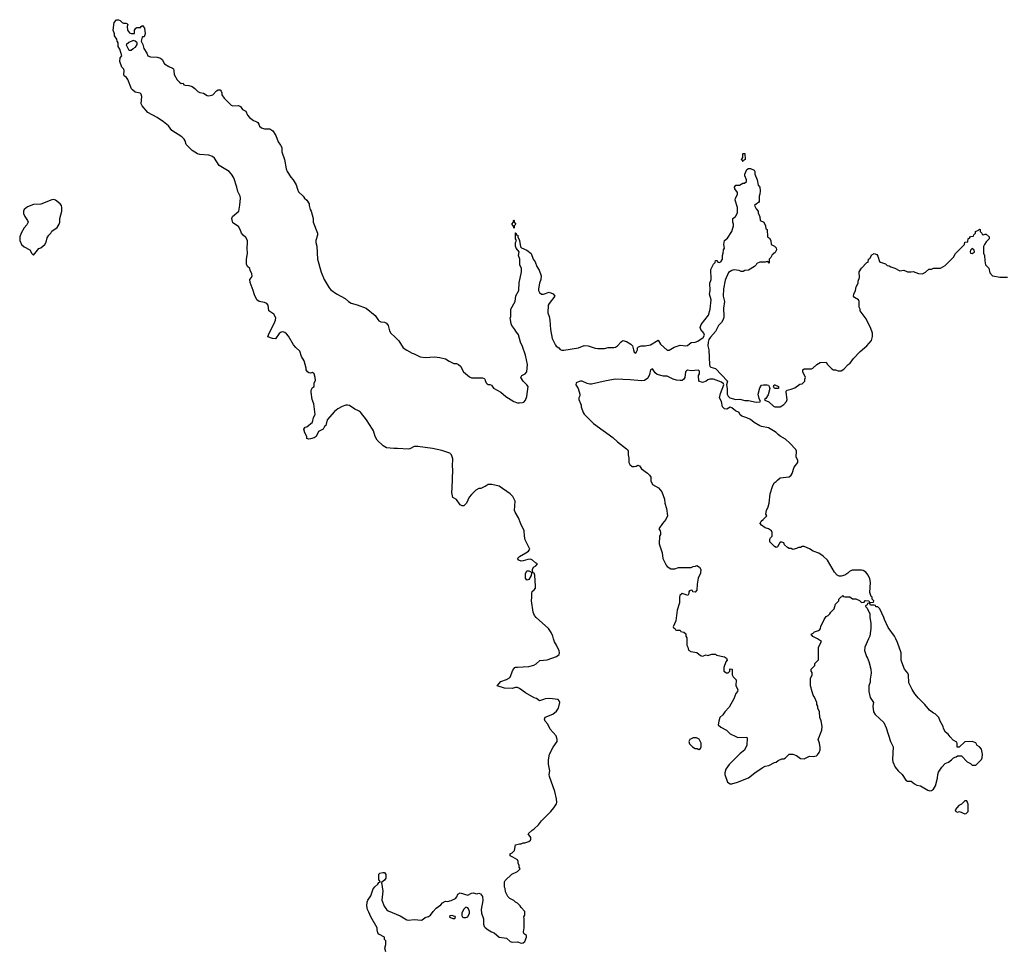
# Model space of a CAD drawing. Header units: inches. Extents: x 2347120 to 2490770, y 707513 to 877705.
# Tile 123 of 132: x 2414962 to 2425617, y 836628 to 846702. Entities that reach past the tile are written whole.
import ezdxf

# ---------------------------------------------------------------- set-up
doc = ezdxf.new("R2010")
doc.units = ezdxf.units.IN
doc.header["$MEASUREMENT"] = 0
for name, color, linetype in [('C4813', 7, 'Continuous'), ('C4814', 7, 'Continuous'), ('C4823', 7, 'Continuous'), ('C4824', 7, 'Continuous')]:
    doc.layers.add(name, color=color, linetype=linetype)

msp = doc.modelspace()

# ---------------------------------------------------------------- linework, layer by layer
at = {"layer": 'C4813', "color": 5, "elevation": 80}
msp.add_lwpolyline([(2418926, 836610), (2418915, 836650), (2418926, 836690), (2418926, 836730), (2418910, 836746), (2418908, 836770), (2418850, 836804), (2418838, 836818), (2418829, 836849), (2418829, 836870), (2418761, 836990), (2418741, 837041), (2418725, 837070), (2418719, 837110), (2418721, 837150), (2418729, 837171), (2418763, 837217), (2418787, 837293), (2418804, 837316), (2418837, 837343), (2418850, 837362), (2418866, 837370), (2418848, 837390), (2418850, 837454), (2418858, 837462), (2418892, 837472), (2418910, 837472), (2418925, 837450), (2418925, 837410), (2418910, 837388), (2418878, 837362), (2418890, 837270), (2418882, 837170), (2418906, 837106), (2418930, 837071), (2418950, 837055), (2419080, 837000), (2419150, 836959), (2419170, 836956), (2419230, 836963), (2419310, 836956), (2419330, 836965), (2419350, 836985), (2419385, 836995), (2419408, 837010), (2419435, 837050), (2419470, 837085), (2419520, 837120), (2419536, 837144), (2419570, 837162), (2419590, 837158), (2419630, 837166), (2419678, 837190), (2419694, 837206), (2419703, 837237), (2419728, 837252), (2419810, 837225), (2419850, 837246), (2419869, 837251), (2419910, 837241), (2419930, 837246), (2419950, 837238), (2419971, 837210), (2419974, 837166), (2419957, 837070), (2419961, 837030), (2419981, 836970), (2419981, 836910), (2419990, 836886), (2420000, 836877)], dxfattribs=at)
for points in [[(2419790, 837095), (2419766, 837070), (2419746, 837030), (2419745, 837010), (2419752, 836992), (2419764, 836984), (2419790, 836985), (2419810, 836992), (2419829, 837030), (2419829, 837050), (2419818, 837078), (2419810, 837088)], [(2419650, 837006), (2419618, 837002), (2419614, 836990), (2419624, 836984), (2419650, 836974), (2419670, 836974), (2419678, 836982), (2419674, 836994), (2419658, 836998)]]:
    msp.add_lwpolyline(points, close=True, dxfattribs=at)
at = {"layer": 'C4814', "color": 5, "elevation": 80}
msp.add_lwpolyline([(2420000, 841650), (2419990, 841644), (2419951, 841629), (2419930, 841629), (2419898, 841610), (2419850, 841562), (2419827, 841533), (2419798, 841470), (2419770, 841438), (2419750, 841438), (2419730, 841449), (2419690, 841509), (2419650, 841530), (2419637, 841583), (2419643, 841630), (2419649, 841830), (2419646, 841870), (2419649, 841949), (2419634, 841990), (2419615, 842010), (2419530, 842038), (2419430, 842062), (2419270, 842083), (2419230, 842083), (2419184, 842056), (2419168, 842052), (2419050, 842062), (2419010, 842060), (2418930, 842066), (2418894, 842090), (2418832, 842152), (2418810, 842190), (2418792, 842250), (2418781, 842270), (2418715, 842370), (2418650, 842455), (2418630, 842469), (2418587, 842487), (2418530, 842525), (2418510, 842529), (2418490, 842529), (2418450, 842514), (2418404, 842490), (2418370, 842462), (2418288, 842370), (2418275, 842310), (2418262, 842298), (2418247, 842270), (2418196, 842244), (2418170, 842189), (2418150, 842177), (2418110, 842164), (2418090, 842162), (2418069, 842169), (2418069, 842190), (2418049, 842230), (2418038, 842270), (2418050, 842292), (2418070, 842294), (2418130, 842345), (2418143, 842397), (2418161, 842430), (2418145, 842545), (2418128, 842590), (2418117, 842670), (2418117, 842690), (2418130, 842722), (2418148, 842732), (2418149, 842770), (2418163, 842797), (2418161, 842830), (2418149, 842869), (2418130, 842882), (2418110, 842875), (2418090, 842879), (2418075, 842890), (2418062, 842910), (2418062, 842930), (2418039, 843010), (2418010, 843055), (2417993, 843113), (2417950, 843152), (2417924, 843184), (2417870, 843276), (2417850, 843302), (2417830, 843317), (2417810, 843322), (2417790, 843318), (2417770, 843305), (2417730, 843249), (2417698, 843250), (2417649, 843270), (2417653, 843290), (2417724, 843430), (2417731, 843450), (2417733, 843473), (2417713, 843513), (2417659, 843550), (2417652, 843610), (2417637, 843630), (2417610, 843641), (2417553, 843653), (2417529, 843669), (2417502, 843722), (2417489, 843770), (2417457, 843857), (2417454, 843890), (2417472, 843910), (2417478, 843930), (2417475, 843950), (2417457, 843990), (2417453, 844010), (2417429, 844030), (2417417, 844057), (2417418, 844110), (2417426, 844170), (2417422, 844230), (2417429, 844290), (2417427, 844310), (2417410, 844344), (2417379, 844370), (2417364, 844390), (2417349, 844430), (2417330, 844464), (2417270, 844502), (2417258, 844550), (2417265, 844570), (2417332, 844630), (2417344, 844696), (2417351, 844770), (2417347, 844790), (2417323, 844843), (2417313, 844890), (2417280, 844990), (2417254, 845030), (2417230, 845057), (2417122, 845122), (2417070, 845202), (2417050, 845221), (2417010, 845235), (2416910, 845242), (2416885, 845250), (2416830, 845287), (2416764, 845350), (2416754, 845390), (2416741, 845410), (2416715, 845435), (2416610, 845504), (2416574, 845554), (2416518, 845598), (2416450, 845642), (2416350, 845698), (2416287, 845770), (2416278, 845790), (2416282, 845870), (2416277, 845897), (2416267, 845907), (2416210, 845919), (2416181, 845941), (2416172, 845952), (2416133, 846053), (2416117, 846077), (2416094, 846094), (2416089, 846110), (2416093, 846150), (2416090, 846166), (2416069, 846189), (2416044, 846250), (2416048, 846290), (2416068, 846310), (2416044, 846384), (2416029, 846410), (2416028, 846450), (2416018, 846470), (2416015, 846490), (2415988, 846528), (2415988, 846550), (2415975, 846590), (2415984, 846670), (2416010, 846702), (2416030, 846702), (2416050, 846694), (2416072, 846672), (2416085, 846665), (2416110, 846665), (2416120, 846660), (2416131, 846650), (2416125, 846630), (2416127, 846587), (2416150, 846558), (2416170, 846551), (2416206, 846554), (2416204, 846590), (2416218, 846610), (2416230, 846616), (2416257, 846617), (2416267, 846613), (2416278, 846630), (2416290, 846638), (2416311, 846610), (2416319, 846550), (2416310, 846518), (2416290, 846518), (2416287, 846513), (2416278, 846470), (2416293, 846433), (2416304, 846390), (2416339, 846339), (2416350, 846312), (2416379, 846299), (2416450, 846297), (2416485, 846285), (2416505, 846270), (2416530, 846225), (2416575, 846195), (2416617, 846177), (2416625, 846170), (2416631, 846150), (2416632, 846110), (2416665, 846050), (2416690, 846025), (2416710, 846012), (2416730, 846014), (2416738, 845998), (2416753, 845993), (2416791, 845991), (2416830, 845978), (2416858, 845958), (2416890, 845924), (2416910, 845915), (2416950, 845907), (2416990, 845881), (2417010, 845876), (2417053, 845887), (2417090, 845932), (2417110, 845942), (2417130, 845942), (2417142, 845930), (2417151, 845911), (2417151, 845890), (2417174, 845854), (2417250, 845776), (2417270, 845771), (2417330, 845772), (2417350, 845762), (2417374, 845730), (2417410, 845712), (2417427, 845670), (2417450, 845645), (2417491, 845611), (2417530, 845598), (2417538, 845590), (2417550, 845572), (2417556, 845550), (2417578, 845530), (2417610, 845519), (2417670, 845522), (2417700, 845500), (2417734, 845450), (2417760, 845380), (2417785, 845345), (2417797, 845317), (2417797, 845270), (2417828, 845190), (2417846, 845086), (2417857, 845057), (2417896, 844996), (2417922, 844970), (2417953, 844913), (2417967, 844867), (2417980, 844840), (2418030, 844791), (2418045, 844770), (2418071, 844750), (2418096, 844710), (2418096, 844690), (2418107, 844647), (2418118, 844630), (2418138, 844550), (2418138, 844510), (2418183, 844390), (2418183, 844370), (2418165, 844310), (2418165, 844290), (2418177, 844250), (2418184, 844110), (2418225, 843970), (2418256, 843890), (2418310, 843801), (2418330, 843777), (2418390, 843733), (2418485, 843685), (2418522, 843650), (2418550, 843632), (2418615, 843615), (2418710, 843578), (2418810, 843500), (2418836, 843456), (2418850, 843442), (2418870, 843432), (2418909, 843429), (2418930, 843416), (2418951, 843390), (2418965, 843334), (2418977, 843310), (2419026, 843266), (2419064, 843224), (2419110, 843151), (2419150, 843123), (2419210, 843091), (2419230, 843086), (2419294, 843054), (2419350, 843045), (2419450, 843052), (2419510, 843046), (2419571, 843030), (2419610, 843004), (2419661, 842981), (2419690, 842979), (2419710, 842971), (2419731, 842950), (2419765, 842890), (2419830, 842836), (2419850, 842826), (2419970, 842826), (2419990, 842817), (2419996, 842810), (2420000, 842798)], dxfattribs=at)
at = {"layer": 'C4814', "color": 5}
for points, elevation in [([(2416190, 846475), (2416144, 846456), (2416114, 846430), (2416140, 846380), (2416150, 846372), (2416170, 846372), (2416189, 846391), (2416214, 846406), (2416234, 846434), (2416233, 846453), (2416210, 846469)], 80), ([(2415330, 844754), (2415310, 844753), (2415190, 844705), (2415110, 844701), (2415045, 844675), (2415010, 844648), (2415004, 844630), (2415005, 844605), (2415019, 844570), (2415047, 844530), (2415054, 844510), (2415040, 844480), (2415011, 844450), (2414978, 844390), (2414962, 844350), (2414962, 844310), (2414982, 844270), (2415010, 844245), (2415070, 844212), (2415092, 844170), (2415110, 844152), (2415170, 844225), (2415189, 844231), (2415235, 844270), (2415250, 844294), (2415260, 844340), (2415278, 844370), (2415298, 844390), (2415310, 844412), (2415369, 844451), (2415389, 844490), (2415395, 844510), (2415395, 844550), (2415419, 844630), (2415419, 844670), (2415413, 844690), (2415399, 844710), (2415350, 844749)], 120)]:
    msp.add_lwpolyline(points, close=True, dxfattribs=dict(at, elevation=elevation))
at = {"layer": 'C4823', "color": 5, "elevation": 80}
for points in [[(2420000, 836877), (2420031, 836850), (2420067, 836827), (2420096, 836816), (2420150, 836771), (2420230, 836758), (2420270, 836725), (2420290, 836718), (2420350, 836719), (2420390, 836707), (2420410, 836711), (2420430, 836725), (2420448, 836770), (2420446, 836790), (2420423, 836803), (2420418, 836810), (2420415, 836830), (2420422, 836870), (2420422, 836970), (2420418, 836990), (2420428, 837010), (2420428, 837050), (2420388, 837090), (2420378, 837110), (2420350, 837138), (2420329, 837149), (2420310, 837168), (2420266, 837190), (2420246, 837210), (2420220, 837260), (2420216, 837296), (2420208, 837310), (2420208, 837370), (2420216, 837384), (2420289, 837451), (2420350, 837482), (2420378, 837510), (2420368, 837528), (2420367, 837547), (2420358, 837570), (2420358, 837590), (2420350, 837606), (2420298, 837638), (2420268, 837650), (2420269, 837671), (2420290, 837682), (2420318, 837710), (2420329, 837770), (2420370, 837782), (2420390, 837782), (2420410, 837791), (2420430, 837791), (2420473, 837807), (2420490, 837822), (2420495, 837830), (2420495, 837850), (2420466, 837890), (2420508, 837930), (2420530, 837942), (2420575, 837985), (2420608, 838030), (2420709, 838131), (2420742, 838170), (2420770, 838214), (2420774, 838230), (2420772, 838268), (2420754, 838346), (2420695, 838510), (2420692, 838530), (2420698, 838570), (2420685, 838645), (2420685, 838690), (2420696, 838750), (2420734, 838826), (2420777, 838890), (2420780, 838910), (2420766, 838950), (2420703, 839023), (2420677, 839077), (2420647, 839110), (2420640, 839130), (2420650, 839153), (2420730, 839184), (2420770, 839216), (2420791, 839250), (2420807, 839310), (2420801, 839330), (2420790, 839343), (2420695, 839355), (2420648, 839352), (2420630, 839342), (2420586, 839330), (2420554, 839354), (2420530, 839362), (2420437, 839417), (2420370, 839464), (2420350, 839472), (2420328, 839472), (2420290, 839461), (2420210, 839465), (2420128, 839490), (2420170, 839539), (2420230, 839559), (2420263, 839577), (2420270, 839585), (2420298, 839662), (2420319, 839690), (2420330, 839694), (2420350, 839692), (2420470, 839702), (2420524, 839716), (2420551, 839729), (2420590, 839764), (2420670, 839774), (2420770, 839807), (2420799, 839830), (2420804, 839850), (2420799, 839870), (2420772, 839930), (2420748, 839968), (2420740, 840000)], [(2422182, 840000), (2422182, 839930), (2422194, 839910), (2422198, 839878), (2422224, 839864), (2422290, 839851), (2422330, 839818), (2422350, 839812), (2422390, 839825), (2422410, 839821), (2422453, 839833), (2422490, 839834), (2422504, 839824), (2422590, 839805), (2422611, 839790), (2422618, 839770), (2422605, 839750), (2422582, 839690), (2422582, 839650), (2422610, 839632), (2422627, 839633), (2422646, 839650), (2422646, 839670), (2422650, 839674), (2422672, 839670), (2422672, 839610), (2422682, 839590), (2422715, 839555), (2422711, 839490), (2422732, 839450), (2422731, 839430), (2422713, 839407), (2422691, 839350), (2422639, 839261), (2422591, 839209), (2422570, 839178), (2422538, 839150), (2422526, 839110), (2422522, 839070), (2422550, 839045), (2422610, 839011), (2422651, 838971), (2422710, 838942), (2422733, 838933), (2422830, 838934), (2422834, 838930), (2422831, 838850), (2422805, 838795), (2422760, 838760), (2422640, 838639), (2422605, 838590), (2422591, 838550), (2422591, 838530), (2422622, 838450), (2422651, 838431), (2422670, 838431), (2422730, 838447), (2422850, 838496), (2422916, 838550), (2422996, 838604), (2423030, 838621), (2423068, 838630), (2423130, 838662), (2423150, 838665), (2423170, 838682), (2423210, 838702), (2423230, 838702), (2423250, 838712), (2423290, 838751), (2423330, 838752), (2423370, 838738), (2423410, 838705), (2423450, 838702), (2423509, 838731), (2423550, 838727), (2423585, 838735), (2423597, 838743), (2423615, 838770), (2423623, 838797), (2423623, 838823), (2423618, 838870), (2423602, 838910), (2423644, 839010), (2423645, 839050), (2423634, 839114), (2423622, 839150), (2423618, 839210), (2423598, 839250), (2423598, 839270), (2423588, 839290), (2423588, 839310), (2423562, 839370), (2423549, 839390), (2423529, 839450), (2423528, 839470), (2423518, 839490), (2423518, 839570), (2423538, 839610), (2423536, 839636), (2423528, 839650), (2423528, 839672), (2423566, 839710), (2423567, 839733), (2423607, 839773), (2423608, 839910), (2423638, 839970), (2423597, 840000)], [(2424147, 840000), (2424106, 839910), (2424105, 839875), (2424125, 839810), (2424138, 839790), (2424150, 839754), (2424171, 839671), (2424176, 839630), (2424165, 839565), (2424165, 839530), (2424151, 839490), (2424151, 839430), (2424166, 839366), (2424202, 839310), (2424196, 839270), (2424202, 839210), (2424220, 839180), (2424314, 839094), (2424338, 839038), (2424385, 838890), (2424416, 838830), (2424406, 838694), (2424411, 838670), (2424436, 838610), (2424467, 838570), (2424510, 838530), (2424551, 838471), (2424570, 838461), (2424610, 838458), (2424645, 838430), (2424670, 838417), (2424710, 838407), (2424790, 838361), (2424810, 838356), (2424830, 838358), (2424850, 838372), (2424873, 838407), (2424895, 838490), (2424898, 838530), (2424905, 838555), (2424942, 838610), (2424978, 838650), (2425014, 838666), (2425046, 838690), (2425067, 838713), (2425096, 838724), (2425110, 838734), (2425152, 838732), (2425214, 838670), (2425252, 838652), (2425270, 838634), (2425310, 838634), (2425370, 838694), (2425378, 838710), (2425382, 838750), (2425370, 838806), (2425348, 838830), (2425325, 838845), (2425310, 838875), (2425270, 838889), (2425190, 838886), (2425130, 838826), (2425107, 838827), (2425107, 838867), (2425102, 838882), (2425063, 838903), (2425030, 838938), (2425010, 838968), (2424982, 838990), (2424959, 839030), (2424954, 839050), (2424922, 839110), (2424908, 839150), (2424870, 839188), (2424850, 839195), (2424809, 839229), (2424757, 839290), (2424690, 839357), (2424650, 839406), (2424621, 839450), (2424585, 839525), (2424579, 839610), (2424572, 839630), (2424538, 839670), (2424507, 839747), (2424502, 839770), (2424501, 839850), (2424461, 839961), (2424443, 840000)]]:
    msp.add_lwpolyline(points, dxfattribs=at)
for points in [[(2422250, 838928), (2422214, 838910), (2422202, 838890), (2422210, 838862), (2422242, 838830), (2422270, 838812), (2422292, 838812), (2422310, 838802), (2422330, 838814), (2422338, 838830), (2422338, 838870), (2422315, 838915), (2422287, 838927)], [(2425210, 838246), (2425190, 838246), (2425154, 838210), (2425125, 838195), (2425085, 838150), (2425094, 838130), (2425110, 838125), (2425132, 838132), (2425190, 838105), (2425206, 838110), (2425226, 838130), (2425226, 838210)]]:
    msp.add_lwpolyline(points, close=True, dxfattribs=at)
at = {"layer": 'C4824', "color": 5, "elevation": 80}
for points in [[(2422790, 845168), (2422782, 845182), (2422768, 845190), (2422782, 845198), (2422786, 845210), (2422786, 845250), (2422790, 845254), (2422810, 845254), (2422812, 845190), (2422798, 845182)], [(2420310, 844446), (2420307, 844467), (2420289, 844490), (2420306, 844510), (2420306, 844530), (2420310, 844534), (2420314, 844530), (2420314, 844510), (2420332, 844490), (2420314, 844470), (2420314, 844450)], [(2425270, 844226), (2425250, 844206), (2425246, 844190), (2425250, 844174), (2425270, 844172), (2425290, 844185), (2425293, 844190), (2425290, 844206)], [(2423170, 842708), (2423129, 842709), (2423118, 842730), (2423126, 842750), (2423134, 842750), (2423174, 842730), (2423174, 842710)], [(2420450, 840635), (2420437, 840657), (2420437, 840703), (2420450, 840735), (2420470, 840736), (2420500, 840720), (2420502, 840710), (2420496, 840684), (2420470, 840643)]]:
    msp.add_lwpolyline(points, close=True, dxfattribs=at)
for points in [[(2420000, 842798), (2420009, 842770), (2420019, 842759), (2420030, 842752), (2420050, 842754), (2420066, 842746), (2420090, 842713), (2420169, 842669), (2420222, 842622), (2420311, 842570), (2420350, 842556), (2420370, 842553), (2420403, 842557), (2420417, 842563), (2420436, 842584), (2420450, 842622), (2420463, 842730), (2420450, 842749), (2420409, 842790), (2420384, 842830), (2420395, 842850), (2420432, 842868), (2420449, 842891), (2420458, 842970), (2420436, 843070), (2420403, 843163), (2420380, 843210), (2420359, 843290), (2420330, 843329), (2420321, 843350), (2420287, 843390), (2420279, 843410), (2420275, 843455), (2420269, 843470), (2420278, 843490), (2420278, 843570), (2420322, 843650), (2420330, 843712), (2420364, 843770), (2420366, 843854), (2420393, 843973), (2420394, 844010), (2420374, 844050), (2420374, 844110), (2420361, 844150), (2420368, 844190), (2420335, 844230), (2420329, 844250), (2420329, 844291), (2420338, 844310), (2420329, 844330), (2420326, 844394), (2420330, 844394), (2420334, 844386), (2420334, 844374), (2420351, 844370), (2420352, 844352), (2420371, 844310), (2420383, 844243), (2420391, 844231), (2420450, 844206), (2420498, 844170), (2420518, 844110), (2420541, 844081), (2420559, 844030), (2420585, 843990), (2420605, 843930), (2420601, 843890), (2420587, 843850), (2420577, 843790), (2420577, 843770), (2420587, 843750), (2420610, 843731), (2420630, 843731), (2420691, 843751), (2420735, 843735), (2420754, 843710), (2420691, 843630), (2420681, 843610), (2420676, 843530), (2420690, 843490), (2420698, 843450), (2420705, 843350), (2420724, 843250), (2420759, 843179), (2420768, 843168), (2420796, 843150), (2420811, 843131), (2420830, 843124), (2420850, 843125), (2421010, 843151), (2421070, 843175), (2421112, 843172), (2421190, 843145), (2421219, 843141), (2421290, 843142), (2421330, 843153), (2421390, 843154), (2421410, 843158), (2421430, 843170), (2421470, 843216), (2421490, 843231), (2421530, 843219), (2421576, 843190), (2421592, 843170), (2421606, 843130), (2421610, 843102), (2421630, 843092), (2421648, 843130), (2421648, 843150), (2421658, 843162), (2421689, 843171), (2421729, 843171), (2421790, 843181), (2421870, 843234), (2421895, 843190), (2421970, 843123), (2421990, 843124), (2422043, 843157), (2422110, 843177), (2422170, 843171), (2422190, 843176), (2422230, 843206), (2422270, 843210), (2422299, 843221), (2422357, 843263), (2422373, 843287), (2422364, 843310), (2422332, 843350), (2422325, 843370), (2422336, 843404), (2422417, 843503), (2422434, 843570), (2422444, 843670), (2422425, 843730), (2422434, 843770), (2422429, 843850), (2422444, 843890), (2422442, 843998), (2422470, 844054), (2422487, 844073), (2422490, 844094), (2422510, 844094), (2422518, 844078), (2422530, 844074), (2422550, 844082), (2422568, 844110), (2422568, 844148), (2422576, 844176), (2422578, 844210), (2422588, 844230), (2422582, 844270), (2422589, 844310), (2422622, 844338), (2422669, 844410), (2422688, 844470), (2422688, 844490), (2422678, 844510), (2422678, 844550), (2422708, 844572), (2422728, 844612), (2422729, 844670), (2422704, 844750), (2422708, 844770), (2422728, 844810), (2422728, 844830), (2422702, 844870), (2422698, 844890), (2422710, 844912), (2422750, 844912), (2422788, 844932), (2422807, 844933), (2422826, 844950), (2422828, 844970), (2422808, 845010), (2422808, 845030), (2422830, 845082), (2422850, 845092), (2422870, 845092), (2422910, 845072), (2422917, 845057), (2422918, 845030), (2422942, 844970), (2422952, 844910), (2422971, 844890), (2422974, 844850), (2422972, 844812), (2422965, 844790), (2422965, 844735), (2422957, 844723), (2422934, 844710), (2422914, 844690), (2422930, 844654), (2422952, 844630), (2422953, 844613), (2422973, 844567), (2422974, 844530), (2423014, 844510), (2423032, 844470), (2423038, 844438), (2423052, 844430), (2423054, 844350), (2423077, 844337), (2423092, 844310), (2423094, 844270), (2423130, 844252), (2423150, 844231), (2423151, 844210), (2423139, 844181), (2423105, 844155), (2423090, 844126), (2423074, 844110), (2423072, 844068), (2423066, 844070), (2423062, 844082), (2423050, 844086), (2423030, 844078), (2422970, 844078), (2422938, 844062), (2422933, 844047), (2422914, 844030), (2422850, 843989), (2422810, 843988), (2422790, 843978), (2422770, 843978), (2422748, 843988), (2422690, 843994), (2422668, 843988), (2422634, 843966), (2422598, 843882), (2422579, 843790), (2422576, 843710), (2422588, 843650), (2422578, 843578), (2422583, 843490), (2422577, 843463), (2422555, 843425), (2422523, 843390), (2422493, 843327), (2422436, 843264), (2422421, 843239), (2422414, 843210), (2422410, 843170), (2422419, 843130), (2422425, 842965), (2422432, 842950), (2422442, 842942), (2422490, 842925), (2422622, 842790), (2422611, 842750), (2422617, 842710), (2422617, 842650), (2422627, 842627), (2422648, 842608), (2422710, 842590), (2422754, 842594), (2422810, 842581), (2422850, 842580), (2422930, 842562), (2422970, 842567), (2422978, 842570), (2422963, 842603), (2422954, 842650), (2422970, 842718), (2422990, 842746), (2423011, 842751), (2423051, 842751), (2423065, 842745), (2423073, 842733), (2423078, 842710), (2423060, 842640), (2423037, 842603), (2423022, 842590), (2423025, 842585), (2423070, 842564), (2423119, 842519), (2423133, 842513), (2423190, 842513), (2423210, 842521), (2423230, 842536), (2423260, 842570), (2423267, 842590), (2423255, 842670), (2423258, 842682), (2423269, 842691), (2423310, 842701), (2423350, 842718), (2423405, 842755), (2423430, 842762), (2423458, 842790), (2423458, 842810), (2423466, 842830), (2423438, 842890), (2423438, 842910), (2423450, 842922), (2423530, 842922), (2423546, 842930), (2423589, 842971), (2423626, 842990), (2423690, 842994), (2423702, 842970), (2423750, 842922), (2423770, 842912), (2423790, 842911), (2423820, 842900), (2423850, 842902), (2423880, 842920), (2423929, 842970), (2423950, 842985), (2423986, 843034), (2424058, 843110), (2424129, 843170), (2424179, 843230), (2424189, 843271), (2424189, 843309), (2424169, 843370), (2424135, 843430), (2424123, 843463), (2424058, 843550), (2424058, 843570), (2424048, 843590), (2424048, 843650), (2424038, 843670), (2423996, 843696), (2423986, 843710), (2423988, 843730), (2424008, 843770), (2424015, 843810), (2424035, 843850), (2424035, 843870), (2424049, 843910), (2424048, 843972), (2424070, 844014), (2424130, 844074), (2424142, 844078), (2424146, 844110), (2424162, 844118), (2424183, 844157), (2424208, 844172), (2424239, 844159), (2424250, 844142), (2424265, 844085), (2424277, 844077), (2424330, 844058), (2424350, 844042), (2424370, 844038), (2424390, 844025), (2424432, 844012), (2424485, 843985), (2424530, 843992), (2424570, 843972), (2424610, 843972), (2424630, 843978), (2424687, 843953), (2424730, 843952), (2424766, 843970), (2424800, 844000), (2424830, 844002), (2424852, 844012), (2424928, 844012), (2424978, 844042), (2425068, 844130), (2425088, 844170), (2425186, 844270), (2425190, 844294), (2425222, 844298), (2425227, 844333), (2425242, 844338), (2425250, 844354), (2425282, 844358), (2425287, 844373), (2425306, 844390), (2425306, 844410), (2425338, 844422), (2425350, 844434), (2425354, 844430), (2425354, 844410), (2425374, 844390), (2425378, 844378), (2425390, 844374), (2425410, 844382), (2425420, 844380), (2425452, 844350), (2425452, 844330), (2425422, 844298), (2425402, 844270), (2425393, 844247), (2425393, 844173), (2425402, 844150), (2425405, 844090), (2425412, 844050), (2425451, 844011), (2425462, 843962), (2425491, 843931), (2425494, 843930), (2425570, 843916), (2425650, 843916)], [(2423597, 840000), (2423590, 840005), (2423545, 840025), (2423528, 840052), (2423550, 840062), (2423563, 840077), (2423606, 840090), (2423620, 840100), (2423628, 840110), (2423630, 840134), (2423669, 840211), (2423690, 840242), (2423710, 840252), (2423729, 840271), (2423738, 840290), (2423775, 840325), (2423790, 840374), (2423826, 840410), (2423826, 840430), (2423850, 840454), (2423862, 840458), (2423870, 840474), (2423878, 840458), (2423890, 840454), (2423947, 840453), (2423973, 840433), (2424010, 840432), (2424050, 840414), (2424070, 840394), (2424102, 840398), (2424110, 840414), (2424152, 840412), (2424158, 840398), (2424170, 840394), (2424202, 840398), (2424206, 840410), (2424186, 840430), (2424186, 840450), (2424178, 840458), (2424163, 840503), (2424169, 840610), (2424161, 840650), (2424145, 840690), (2424120, 840720), (2424090, 840739), (2424070, 840744), (2423970, 840744), (2423942, 840730), (2423922, 840710), (2423890, 840689), (2423850, 840678), (2423830, 840678), (2423809, 840689), (2423780, 840720), (2423702, 840850), (2423656, 840896), (2423609, 840929), (2423550, 840949), (2423510, 840975), (2423450, 840998), (2423430, 840998), (2423410, 840989), (2423390, 840988), (2423370, 840978), (2423330, 840968), (2423310, 840978), (2423290, 840978), (2423270, 840988), (2423239, 841019), (2423230, 841038), (2423210, 841048), (2423190, 841046), (2423164, 840996), (2423150, 840988), (2423130, 840998), (2423078, 841050), (2423080, 841080), (2423087, 841093), (2423106, 841110), (2423106, 841150), (2423098, 841170), (2423066, 841190), (2423030, 841202), (2422988, 841230), (2422975, 841250), (2422986, 841274), (2423008, 841290), (2423046, 841330), (2423038, 841350), (2423042, 841390), (2423062, 841430), (2423074, 841470), (2423082, 841570), (2423108, 841650), (2423128, 841690), (2423150, 841702), (2423162, 841718), (2423190, 841741), (2423290, 841752), (2423310, 841771), (2423321, 841790), (2423343, 841857), (2423384, 841910), (2423382, 841930), (2423366, 841970), (2423369, 842030), (2423362, 842050), (2423297, 842117), (2423250, 842161), (2423190, 842193), (2423170, 842210), (2423150, 842235), (2423118, 842250), (2423065, 842285), (2422990, 842297), (2422970, 842305), (2422910, 842341), (2422870, 842373), (2422830, 842393), (2422778, 842410), (2422755, 842430), (2422748, 842450), (2422709, 842469), (2422670, 842502), (2422650, 842509), (2422614, 842486), (2422589, 842490), (2422569, 842510), (2422555, 842570), (2422534, 842610), (2422545, 842655), (2422582, 842750), (2422579, 842759), (2422558, 842778), (2422469, 842809), (2422431, 842809), (2422410, 842804), (2422390, 842789), (2422350, 842775), (2422310, 842789), (2422309, 842850), (2422318, 842870), (2422318, 842898), (2422307, 842907), (2422230, 842901), (2422190, 842909), (2422178, 842902), (2422166, 842890), (2422159, 842830), (2422150, 842810), (2422130, 842798), (2422110, 842797), (2422070, 842801), (2422032, 842812), (2421970, 842843), (2421930, 842843), (2421862, 842862), (2421839, 842879), (2421810, 842924), (2421787, 842910), (2421778, 842862), (2421758, 842822), (2421724, 842796), (2421690, 842794), (2421570, 842804), (2421410, 842809), (2421308, 842792), (2421150, 842755), (2421130, 842755), (2421103, 842763), (2421050, 842789), (2421030, 842789), (2420990, 842775), (2420985, 842770), (2420982, 842750), (2421005, 842710), (2421022, 842650), (2421022, 842630), (2421012, 842610), (2421011, 842590), (2421032, 842548), (2421038, 842530), (2421038, 842510), (2421058, 842450), (2421070, 842432), (2421171, 842331), (2421380, 842180), (2421430, 842131), (2421530, 842058), (2421538, 842050), (2421545, 842030), (2421546, 841990), (2421555, 841955), (2421554, 841910), (2421566, 841886), (2421590, 841867), (2421610, 841864), (2421632, 841868), (2421650, 841879), (2421670, 841871), (2421690, 841841), (2421755, 841795), (2421778, 841770), (2421791, 841750), (2421791, 841710), (2421811, 841671), (2421874, 841634), (2421910, 841592), (2421939, 841510), (2421943, 841470), (2421962, 841410), (2421971, 841330), (2421956, 841290), (2421918, 841250), (2421878, 841190), (2421892, 841170), (2421898, 841150), (2421896, 841130), (2421886, 841110), (2421883, 841030), (2421916, 840930), (2421921, 840870), (2421957, 840797), (2421970, 840782), (2422010, 840758), (2422050, 840758), (2422092, 840772), (2422230, 840772), (2422250, 840782), (2422275, 840785), (2422290, 840792), (2422317, 840777), (2422332, 840752), (2422331, 840710), (2422305, 840655), (2422292, 840590), (2422290, 840526), (2422270, 840506), (2422247, 840507), (2422242, 840522), (2422230, 840526), (2422210, 840518), (2422202, 840510), (2422202, 840490), (2422192, 840468), (2422176, 840476), (2422130, 840489), (2422106, 840470), (2422101, 840450), (2422101, 840390), (2422076, 840310), (2422064, 840196), (2422034, 840130), (2422038, 840118), (2422053, 840113), (2422058, 840098), (2422070, 840094), (2422110, 840094), (2422118, 840078), (2422150, 840072), (2422170, 840054), (2422172, 840030), (2422182, 840010), (2422182, 840000)], [(2420740, 840000), (2420732, 840030), (2420715, 840070), (2420683, 840110), (2420551, 840230), (2420533, 840253), (2420520, 840290), (2420500, 840410), (2420505, 840450), (2420503, 840497), (2420507, 840513), (2420530, 840530), (2420543, 840550), (2420545, 840570), (2420536, 840690), (2420530, 840709), (2420516, 840716), (2420511, 840750), (2420523, 840777), (2420549, 840790), (2420564, 840810), (2420543, 840823), (2420513, 840853), (2420490, 840862), (2420461, 840859), (2420410, 840843), (2420390, 840841), (2420364, 840850), (2420349, 840870), (2420369, 840890), (2420441, 840930), (2420467, 840950), (2420481, 840970), (2420431, 841070), (2420424, 841110), (2420421, 841170), (2420385, 841245), (2420361, 841310), (2420324, 841370), (2420316, 841390), (2420325, 841490), (2420300, 841540), (2420270, 841568), (2420150, 841653), (2420071, 841669), (2420031, 841669), (2420000, 841650)], [(2424443, 840000), (2424430, 840028), (2424362, 840122), (2424319, 840210), (2424314, 840230), (2424270, 840326), (2424250, 840346), (2424227, 840347), (2424222, 840362), (2424210, 840366), (2424170, 840366), (2424162, 840382), (2424150, 840386), (2424138, 840382), (2424133, 840367), (2424118, 840362), (2424114, 840350), (2424132, 840332), (2424162, 840270), (2424162, 840230), (2424171, 840170), (2424171, 840110), (2424161, 840030), (2424147, 840000)]]:
    msp.add_lwpolyline(points, dxfattribs=at)

doc.saveas('drawing.dxf')
